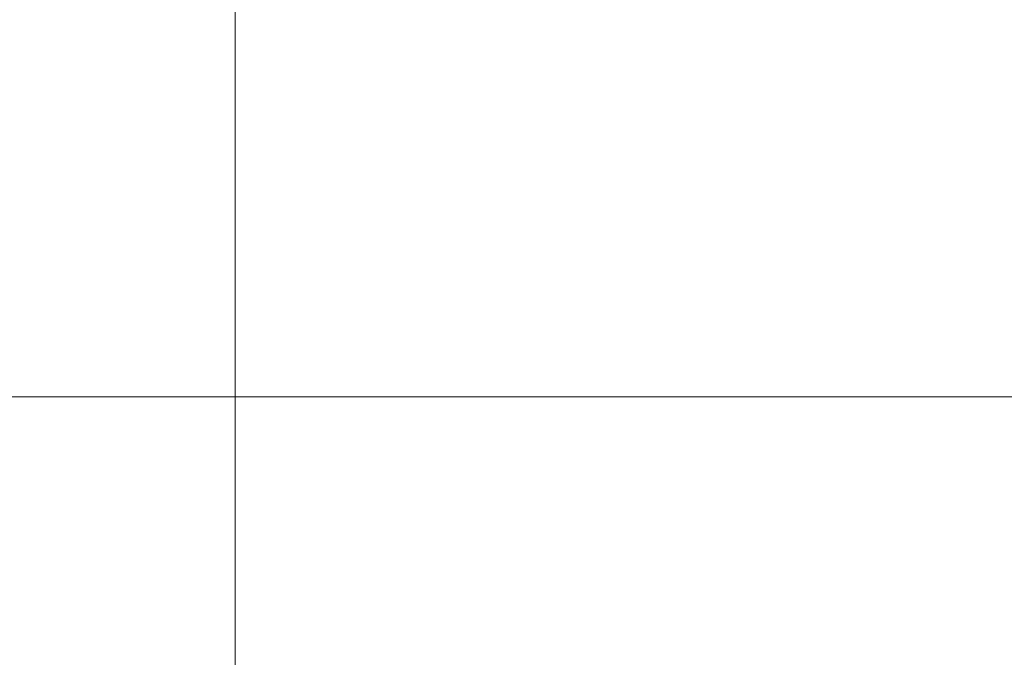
# Model space of a CAD drawing. Header units: metres. Extents: x -10.5 to 2.8, y -19.6 to -9.4.
# Tile 27 of 35: x -3.844 to -3.568, y -12.105 to -11.927. Entities that reach past the tile are written whole.
import ezdxf

# ---------------------------------------------------------------- set-up
doc = ezdxf.new("R2010")
doc.units = ezdxf.units.M
for name, color, linetype, lineweight in [('A-ANNO-DIMS', 7, 'Continuous', 9), ('A-ANNO-DIMS-50', 7, 'Continuous', 9), ('A-FLOR-PATT', 7, 'Continuous', 5)]:
    doc.layers.add(name, color=color, linetype=linetype, lineweight=lineweight)
doc.styles.add('Arial_1', font='arial.ttf', dxfattribs={"height": 0.07499999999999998})
doc.dimstyles.new('Com_linha__ref__contínua__-_Cor_Vermelha_Arial_1_5mm', dxfattribs={"dimscale": 0.3048, "dimtxt": 0.07651945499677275, "dimasz": 0.3280839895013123, "dimexe": 0.2460629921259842, "dimexo": 0.2460629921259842, "dimgap": 0.02460629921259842, "dimtad": 1, "dimrnd": 0.01, "dimzin": 0, "dimdsep": 46, "dimtxsty": 'Arial_1', "dimblk1": 'OBLIQUE', "dimblk2": 'OBLIQUE', "dimsah": 1, "dimcen": 0.09, "dimdle": 0.2460629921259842, "dimazin": 0, "dimtfac": 1, "dimtdec": 4, "dimtix": 1, "dimtmove": 0, "dimatfit": 3, "dimfxl": 1, "dimtvp": 1, "dimtolj": 1, "dimtzin": 0, "dimarcsym": 2})

# ---------------------------------------------------------------- blocks, each defined once
blk = doc.blocks.new('DIMBLOCK8-NIVEL TERREO')
at = {"layer": 'A-ANNO-DIMS-50', "color": 242, "true_color": 0xbd2b2e}
for p, q in [((-4.012055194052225, -13.31504159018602), (-4.01205519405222, -11.32004159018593)), ((-4.01205519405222, -11.39504159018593), (-4.06205519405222, -11.34504159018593)), ((-4.01205519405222, -11.39504159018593), (-4.087055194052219, -11.39504159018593)), ((-4.01205519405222, -11.39504159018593), (-3.96205519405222, -11.44504159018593)), ((-4.01205519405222, -11.39504159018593), (-4.007765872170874, -11.39504159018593)), ((-4.012055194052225, -13.31504159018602), (-4.062055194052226, -13.26504159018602)), ((-4.012055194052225, -13.31504159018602), (-4.087055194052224, -13.31504159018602)), ((-4.012055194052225, -13.31504159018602), (-3.962055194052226, -13.36504159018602)), ((-4.012055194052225, -13.31504159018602), (-3.585370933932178, -13.31504159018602))]:
    blk.add_line(p, q, dxfattribs=at)
at = {"layer": 'A-ANNO-DIMS-50', "color": 0, "insert": (-4.11692241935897, -12.45628271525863), "char_height": 0.07499999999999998, "width": 0.2429787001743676, "attachment_point": 1, "rotation": 90, "line_spacing_factor": 0.9417779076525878, "style": 'Arial_1'}
blk.add_mtext('1,92', dxfattribs=at)
blk = doc.blocks.new('_Oblique')
at = {"color": 0, "linetype": 'ByBlock', "lineweight": -2}
blk.add_line((-0.5, -0.5), (0.5, 0.5), dxfattribs=at)
blk = doc.blocks.new('DIMBLOCK18-NIVEL TERREO')
at = {"layer": 'A-ANNO-DIMS-50', "color": 242, "true_color": 0xbd2b2e}
for p, q in [((-4.983588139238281, -12.0321084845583), (-4.983588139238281, -11.9571084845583)), ((-3.433688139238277, -12.0321084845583), (-3.433688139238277, -11.9571084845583)), ((-4.983588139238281, -12.0321084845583), (-4.933588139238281, -11.9821084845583)), ((-3.433688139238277, -12.0321084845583), (-3.383688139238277, -11.9821084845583)), ((-5.058588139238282, -12.0321084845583), (-3.358688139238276, -12.0321084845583)), ((-4.983588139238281, -12.0321084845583), (-5.033588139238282, -12.0821084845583)), ((-4.983588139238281, -12.0321084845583), (-4.983588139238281, -12.03639780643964)), ((-3.433688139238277, -12.0321084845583), (-3.483688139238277, -12.0821084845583)), ((-3.433688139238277, -12.0321084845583), (-3.433688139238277, -12.03639780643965))]:
    blk.add_line(p, q, dxfattribs=at)
at = {"layer": 'A-ANNO-DIMS-50', "color": 0, "insert": (-4.309879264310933, -11.92724125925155), "char_height": 0.07499999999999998, "width": 0.2429787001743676, "attachment_point": 1, "line_spacing_factor": 0.9417779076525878, "style": 'Arial_1'}
blk.add_mtext('1,55', dxfattribs=at)

msp = doc.modelspace()

# ---------------------------------------------------------------- hatches: boundary and pattern name
at = {"layer": 'A-FLOR-PATT', "true_color": 0x787878}
h = msp.add_hatch(dxfattribs=at)
h.set_pattern_fill('FP_2', color=8, style=0, pattern_type=2)
h.set_pattern_definition([(270, (-4.383999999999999, -12.915), (0.6, 3.673940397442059e-17), []), (0, (-4.383999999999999, -12.915), (0, 0.6), [])])
h.paths.add_polyline_path([(-3.554606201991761, -12.2216437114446), (-3.554142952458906, -12.22106710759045), (-3.554438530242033, -12.22106710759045)])
h.paths.add_polyline_path([(-4.063588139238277, -14.11504159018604), (-3.883688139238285, -14.11504159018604), (-3.883688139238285, -13.31504159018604), (-3.433688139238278, -13.31504159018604), (-3.433688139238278, -13.05354159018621), (-3.442160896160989, -13.05309755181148), (-3.445003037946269, -13.0502554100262), (-3.44668813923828, -13.03286028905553), (-3.44848813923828, -13.03106028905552), (-3.44848813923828, -13.0300415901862), (-3.468356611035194, -13.02969027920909), (-3.482770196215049, -13.02779269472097), (-3.498688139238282, -13.02119926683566), (-3.512357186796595, -13.0107106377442), (-3.522845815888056, -12.99704159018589), (-3.5294500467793, -12.98104159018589), (-3.531688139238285, -12.96404159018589), (-3.531688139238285, -12.89921974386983), (-3.545676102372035, -12.89921974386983), (-3.553627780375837, -12.89837374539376), (-3.561223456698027, -12.89587362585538), (-3.568123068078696, -12.89183131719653), (-3.574017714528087, -12.88642779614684), (-3.578643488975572, -12.87990498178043), (-3.582040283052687, -12.87123433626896), (-3.582857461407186, -12.86819653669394), (-3.588656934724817, -12.82784172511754), (-3.646207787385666, -12.84565409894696), (-3.737582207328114, -12.87841306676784), (-3.766740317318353, -12.88774352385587), (-3.803246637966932, -12.89547069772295), (-3.840525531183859, -12.89711532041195), (-3.895743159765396, -12.88905754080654), (-3.948000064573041, -12.8694838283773), (-3.990207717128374, -12.84230401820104), (-4.025681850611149, -12.80678199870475), (-4.043425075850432, -12.7789133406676), (-4.054609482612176, -12.74782647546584), (-4.058688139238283, -12.71504159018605), (-4.054609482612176, -12.68225670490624), (-4.043425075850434, -12.65116983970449), (-4.025681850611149, -12.62330118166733), (-3.990207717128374, -12.58777916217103), (-3.948000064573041, -12.56059935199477), (-3.895743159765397, -12.54102563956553), (-3.840525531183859, -12.53296785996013), (-3.803246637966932, -12.53461248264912), (-3.766740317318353, -12.54233965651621), (-3.734623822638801, -12.55261678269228), (-3.646210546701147, -12.58442816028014), (-3.588662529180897, -12.60223985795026), (-3.588662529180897, -12.60452823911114), (-3.58204028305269, -12.55884884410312), (-3.581235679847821, -12.55585779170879), (-3.578643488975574, -12.55017819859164), (-3.57401771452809, -12.54365538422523), (-3.568123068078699, -12.53825186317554), (-3.561223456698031, -12.5342095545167), (-3.55362778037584, -12.53170943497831), (-3.545676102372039, -12.53086343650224), (-3.531688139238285, -12.53086343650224), (-3.531688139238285, -12.36204159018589), (-3.528736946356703, -12.34326403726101), (-3.522845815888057, -12.32904159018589), (-3.512357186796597, -12.31537254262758), (-3.498688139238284, -12.30488391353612), (-3.482770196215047, -12.29829048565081), (-3.465688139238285, -12.29604159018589), (-3.448488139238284, -12.29604159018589), (-3.448488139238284, -12.29502289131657), (-3.446687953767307, -12.29322097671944), (-3.445296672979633, -12.27386426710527), (-3.445687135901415, -12.27385976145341), (-3.445932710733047, -12.26501378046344), (-3.447665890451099, -12.26453613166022), (-3.447828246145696, -12.26296171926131), (-3.448187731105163, -12.26227630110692), (-3.448687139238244, -12.25420275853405), (-3.448951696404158, -12.25139158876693), (-3.506623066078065, -12.25117521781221), (-3.523251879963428, -12.24763257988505), (-3.529312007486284, -12.24465311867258), (-3.535271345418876, -12.24093842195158), (-3.542829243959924, -12.24066302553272), (-3.546688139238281, -12.23906461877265), (-3.550505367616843, -12.23586572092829), (-3.552544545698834, -12.2332082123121), (-3.55436253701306, -12.22768140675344), (-3.554606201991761, -12.2216437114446), (-3.554640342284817, -12.1860639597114), (-3.554688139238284, -12.16020821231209), (-3.554688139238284, -11.90938851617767), (-3.595107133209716, -11.90903450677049), (-3.598883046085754, -11.91483308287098), (-3.60376229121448, -11.91961244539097), (-3.609505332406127, -11.9231379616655), (-3.618074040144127, -11.92542998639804), (-3.622426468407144, -11.92580519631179), (-3.630573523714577, -11.92542998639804), (-3.639730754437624, -11.92323467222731), (-3.644255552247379, -11.92116263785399), (-3.649968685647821, -11.91654838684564), (-3.65447016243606, -11.91060706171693), (-3.657498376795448, -11.90368394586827), (-3.658877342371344, -11.89618138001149), (-3.65852691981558, -11.88853537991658), (-3.656467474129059, -11.88119029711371), (-3.652818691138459, -11.87457299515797), (-3.648681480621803, -11.87004159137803), (-4.225402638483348, -11.8696998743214), (-4.242818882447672, -11.86623556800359), (-4.25951364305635, -11.8546974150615), (-4.269878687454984, -11.83917576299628), (-4.273684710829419, -11.82004159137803), (-4.273341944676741, -11.52831838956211), (-4.26978364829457, -11.51076518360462), (-4.258340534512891, -11.4942126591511), (-4.241901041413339, -11.48366504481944), (-4.223684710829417, -11.48004159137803), (-4.138662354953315, -11.48004159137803), (-4.138731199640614, -11.46699756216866), (-4.144078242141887, -11.46699756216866), (-4.144078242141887, -11.4039054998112), (-4.145934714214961, -11.4039054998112), (-4.145934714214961, -11.39504159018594), (-4.244190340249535, -11.39504159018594), (-4.244627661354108, -11.40347236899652), (-4.245454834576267, -11.40538971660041), (-4.247332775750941, -11.40630282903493), (-4.264581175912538, -11.40800209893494), (-4.26490552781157, -11.40984159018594), (-4.267680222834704, -11.40984159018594), (-4.268194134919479, -11.48116983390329), (-4.270755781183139, -11.48628137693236), (-4.27334396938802, -11.48911120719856), (-4.275657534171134, -11.49088115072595), (-4.27952844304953, -11.49247749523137), (-4.283635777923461, -11.49302046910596), (-4.287787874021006, -11.49247306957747), (-4.291648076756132, -11.49087260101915), (-4.294961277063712, -11.48832813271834), (-4.297502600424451, -11.48501306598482), (-4.299099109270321, -11.48115331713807), (-4.299644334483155, -11.47701192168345), (-4.299680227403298, -11.40984159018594), (-4.302470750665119, -11.40984159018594), (-4.302996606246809, -11.40798268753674), (-4.320031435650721, -11.40634167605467), (-4.321910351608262, -11.40543057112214), (-4.322739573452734, -11.40351410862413), (-4.323188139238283, -11.39504159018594), (-4.983588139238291, -11.39504159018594), (-4.983588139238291, -14.11504159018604), (-4.684324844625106, -14.11504159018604)])
h.paths.add_polyline_path([(-3.433744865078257, -13.16004159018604), (-3.437188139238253, -13.16004159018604), (-3.437188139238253, -13.15654159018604), (-3.446388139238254, -13.15654159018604), (-3.446388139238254, -13.14604159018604), (-3.451730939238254, -13.14628721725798), (-3.451730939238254, -13.15204157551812), (-3.461238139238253, -13.15275960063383), (-3.470745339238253, -13.15204157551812), (-3.470745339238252, -13.14604159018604), (-3.483188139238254, -13.14604159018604), (-3.483041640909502, -13.14254159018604), (-3.480738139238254, -13.14254159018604), (-3.480288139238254, -13.13957656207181), (-3.480288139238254, -13.13091362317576), (-4.126612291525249, -13.13045531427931), (-4.130190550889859, -13.12909824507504), (-4.133340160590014, -13.1269242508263), (-4.135878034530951, -13.12405967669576), (-4.137656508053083, -13.12067100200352), (-4.138572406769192, -13.11695511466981), (-4.138572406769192, -13.11312811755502), (-4.137656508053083, -13.10941220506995), (-4.135877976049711, -13.10602352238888), (-4.133340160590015, -13.10315894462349), (-4.130190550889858, -13.10098494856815), (-4.126612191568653, -13.0996278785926), (-4.12281304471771, -13.09916659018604), (-3.480288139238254, -13.09916659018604), (-3.480738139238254, -13.08754159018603), (-3.483188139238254, -13.08754159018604), (-3.483041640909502, -13.08404159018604), (-3.470745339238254, -13.08374157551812), (-3.470745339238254, -13.07704157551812), (-3.469188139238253, -13.07669264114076), (-3.466865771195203, -13.07404460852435), (-3.466238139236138, -13.07404460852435), (-3.465712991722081, -13.07231644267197), (-3.464738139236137, -13.07134159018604), (-3.457738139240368, -13.07134159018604), (-3.456238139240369, -13.07284159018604), (-3.456238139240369, -13.07408829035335), (-3.454989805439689, -13.07414736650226), (-3.452981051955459, -13.07704157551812), (-3.451730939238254, -13.07704157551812), (-3.451730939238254, -13.08374157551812), (-3.451730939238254, -13.08402930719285), (-3.446383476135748, -13.08403018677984), (-3.446383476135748, -13.07354159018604), (-3.437188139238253, -13.07354159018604), (-3.437188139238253, -13.07004159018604), (-3.433744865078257, -13.07004159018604), (-3.433744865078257, -13.15654159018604)])
h.paths.add_polyline_path([(-3.44848813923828, -12.99804159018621), (-3.44848813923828, -12.99702116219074), (-3.446687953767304, -12.99522097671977), (-3.444897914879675, -12.97699348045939), (-3.442290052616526, -12.97499239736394), (-3.433688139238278, -12.9745415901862), (-3.433688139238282, -12.35154159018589), (-3.442290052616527, -12.35109078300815), (-3.444989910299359, -12.34839092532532), (-3.446687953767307, -12.33086220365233), (-3.448488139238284, -12.32906201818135), (-3.448488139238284, -12.32804159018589), (-3.465688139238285, -12.32804159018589), (-3.47448798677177, -12.32920011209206), (-3.483041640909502, -12.33286797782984), (-3.489729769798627, -12.33799995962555), (-3.495133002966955, -12.34504159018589), (-3.498529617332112, -12.3532417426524), (-3.499688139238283, -12.36204159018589), (-3.499688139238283, -12.53086343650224), (-3.462923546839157, -12.53086343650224), (-3.455680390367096, -12.5318170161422), (-3.448930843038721, -12.53461277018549), (-3.443134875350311, -12.53906017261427), (-3.438687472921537, -12.54485614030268), (-3.435891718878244, -12.55160568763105), (-3.434938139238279, -12.55884884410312), (-3.434938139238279, -12.87123433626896), (-3.435891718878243, -12.87847749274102), (-3.438687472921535, -12.88522704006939), (-3.443134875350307, -12.89102300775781), (-3.44893084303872, -12.89547041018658), (-3.455680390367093, -12.89826616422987), (-3.462923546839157, -12.89921974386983), (-3.499688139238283, -12.89921974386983), (-3.499688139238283, -12.96404159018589), (-3.497825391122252, -12.9745415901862), (-3.49507003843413, -12.98112364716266), (-3.489729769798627, -12.98808322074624), (-3.482688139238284, -12.99348645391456), (-3.474487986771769, -12.99688306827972), (-3.465688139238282, -12.99804159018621), (-3.449508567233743, -12.99804159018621)])
h.paths.add_polyline_path([(-3.445687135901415, -12.26290948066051), (-3.445509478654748, -12.26119943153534), (-3.445687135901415, -12.26227630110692)])
h.paths.add_polyline_path([(-3.448687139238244, -12.2483962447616), (-3.448671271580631, -12.24186659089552), (-3.448687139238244, -12.24821658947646)])
h.paths.add_polyline_path([(-3.445737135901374, -12.21269790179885), (-3.445738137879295, -12.20202035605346), (-3.445353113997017, -12.19443877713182), (-3.444308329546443, -12.19347488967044), (-3.443713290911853, -12.1921830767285), (-3.442393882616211, -12.19172819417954), (-3.433738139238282, -12.19172819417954), (-3.433688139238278, -11.9350398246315), (-3.455095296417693, -11.9335428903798), (-3.45866131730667, -11.93065518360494), (-3.458813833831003, -11.92969223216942), (-3.459699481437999, -11.91439255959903), (-3.461415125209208, -11.91303071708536), (-3.465651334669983, -11.91265071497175), (-3.485946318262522, -11.91110673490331), (-3.488376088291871, -11.90979151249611), (-3.500763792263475, -11.91019541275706), (-3.501031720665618, -11.92703971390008), (-3.502763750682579, -11.92803974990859), (-3.509762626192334, -11.92803974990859), (-3.511762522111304, -11.92603970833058), (-3.511762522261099, -11.90976447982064), (-3.522688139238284, -11.90979151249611), (-3.522632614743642, -12.2092117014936), (-3.448227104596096, -12.2092082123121), (-3.448283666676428, -12.20749426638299), (-3.447698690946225, -12.20769420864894), (-3.447452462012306, -12.20885130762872), (-3.446713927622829, -12.2092082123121), (-3.445737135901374, -12.20975339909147), (-3.445737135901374, -12.21191129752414)])
h.paths.add_polyline_path([(-3.446713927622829, -12.20778047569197), (-3.447570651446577, -12.20664147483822), (-3.446713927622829, -12.20640353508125), (-3.446713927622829, -12.20749426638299)])
h.paths.add_polyline_path([(-3.44671392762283, -11.50768731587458), (-3.446778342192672, -11.50777811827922), (-3.447797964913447, -11.50675939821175), (-3.44671392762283, -11.50631037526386)])
h.paths.add_polyline_path([(-3.594065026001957, -11.88103763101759), (-3.554688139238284, -11.88029114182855), (-3.554138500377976, -11.58643564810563), (-3.551779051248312, -11.56994253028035), (-3.543610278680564, -11.55019684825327), (-3.526495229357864, -11.52926640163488), (-3.512676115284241, -11.51977195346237), (-3.490746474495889, -11.51132906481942), (-3.46932609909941, -11.50920819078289), (-3.4484876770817, -11.50920819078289), (-3.44819870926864, -11.50920819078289), (-3.447797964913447, -11.50889564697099), (-3.447160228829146, -11.50826808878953), (-3.44671392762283, -11.50920819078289), (-3.445737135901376, -11.50920819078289), (-3.445737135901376, -11.50807494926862), (-3.44671392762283, -11.50768731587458), (-3.445737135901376, -11.50552013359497), (-3.445179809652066, -11.49444599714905), (-3.443996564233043, -11.49275065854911), (-3.442393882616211, -11.49163503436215), (-3.433738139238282, -11.49163503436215), (-3.433738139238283, -11.55859507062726), (-3.442393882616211, -11.55859507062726), (-3.444821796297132, -11.55635233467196), (-3.445219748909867, -11.55524131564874), (-3.44671392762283, -11.54120819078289), (-3.44684322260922, -11.54120819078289), (-3.447564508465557, -11.54185506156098), (-3.448117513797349, -11.54196201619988), (-3.448356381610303, -11.54185506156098), (-3.448737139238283, -11.54120819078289), (-3.472813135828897, -11.54120819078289), (-3.486882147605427, -11.54341338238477), (-3.498294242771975, -11.54831881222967), (-3.508213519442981, -11.55620673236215), (-3.515649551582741, -11.5655581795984), (-3.521414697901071, -11.58039201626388), (-3.522688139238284, -11.59108321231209), (-3.522688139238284, -11.76824989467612), (-3.496406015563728, -11.76854213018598), (-3.493586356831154, -11.76982416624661), (-3.490948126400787, -11.77192534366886), (-3.488577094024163, -11.77477735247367), (-3.485409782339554, -11.78114781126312), (-3.484857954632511, -11.78234158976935), (-3.480284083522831, -11.78234158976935), (-3.480048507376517, -11.77577703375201), (-3.479461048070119, -11.77511726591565), (-3.477920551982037, -11.77507820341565), (-3.477920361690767, -11.77021844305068), (-3.476925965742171, -11.76922404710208), (-3.466864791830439, -11.76922404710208), (-3.465885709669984, -11.77020312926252), (-3.465885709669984, -11.77507820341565), (-3.464333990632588, -11.77511726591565), (-3.463464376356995, -11.77609391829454), (-3.463464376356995, -11.77963339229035), (-3.433688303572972, -11.77963339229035), (-3.433688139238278, -11.39504159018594), (-3.70144156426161, -11.39504159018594), (-3.701748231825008, -11.4039054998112), (-3.703298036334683, -11.4039054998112), (-3.703298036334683, -11.46699756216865), (-3.708713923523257, -11.46699756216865), (-3.708645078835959, -11.48004159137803), (-3.621971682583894, -11.48038233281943), (-3.604550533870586, -11.48384761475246), (-3.58750104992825, -11.49590970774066), (-3.577490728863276, -11.51090741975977), (-3.573684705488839, -11.53004159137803), (-3.574025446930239, -11.82175461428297), (-3.577490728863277, -11.83917576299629), (-3.589043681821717, -11.8558805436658), (-3.605193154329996, -11.8663633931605), (-3.606427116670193, -11.86660884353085), (-3.601861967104, -11.86990977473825), (-3.596439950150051, -11.87672030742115), (-3.594477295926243, -11.88028817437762)])
h.paths.add_polyline_path([(-3.522688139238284, -11.88041333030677), (-3.51175187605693, -11.88029139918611), (-3.511762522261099, -11.86403994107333), (-3.509762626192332, -11.86203989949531), (-3.502763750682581, -11.86203989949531), (-3.501031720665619, -11.86303993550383), (-3.500763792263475, -11.86403994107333), (-3.500763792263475, -11.88029118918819), (-3.487526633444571, -11.88029114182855), (-3.484967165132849, -11.87877962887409), (-3.465651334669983, -11.87717978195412), (-3.465651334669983, -11.81997170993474), (-3.466669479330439, -11.82098985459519), (-3.476691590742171, -11.82095079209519), (-3.477709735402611, -11.81993264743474), (-3.477709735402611, -11.81505757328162), (-3.479226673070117, -11.81505757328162), (-3.480131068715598, -11.81404185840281), (-3.480284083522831, -11.80774158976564), (-3.484933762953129, -11.80793466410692), (-3.488422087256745, -11.8152453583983), (-3.490751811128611, -11.81808197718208), (-3.493350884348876, -11.8201804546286), (-3.496136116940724, -11.8214736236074), (-3.499315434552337, -11.82192173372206), (-3.522688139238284, -11.82208479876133), (-3.522688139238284, -11.88029139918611)])
h.paths.add_polyline_path([(-3.451294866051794, -11.85627100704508), (-3.433688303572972, -11.85486494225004), (-3.433688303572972, -11.81044978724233), (-3.451294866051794, -11.81044978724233), (-3.451294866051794, -11.8550398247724)])
h.paths.add_polyline_path([(-3.928688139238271, -11.84504159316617), (-3.885601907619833, -11.84453048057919), (-3.881984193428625, -11.8430319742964), (-3.878877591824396, -11.84064819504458), (-3.876493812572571, -11.83754159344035), (-3.874995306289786, -11.83392387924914), (-3.874484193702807, -11.83004159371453), (-3.874995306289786, -11.82615930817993), (-3.876493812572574, -11.82254159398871), (-3.878877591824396, -11.81943499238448), (-3.881984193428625, -11.81705121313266), (-3.885601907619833, -11.81555270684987), (-3.889484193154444, -11.81504159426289), (-3.961303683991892, -11.81555270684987), (-3.964921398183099, -11.81705121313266), (-3.968027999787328, -11.81943499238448), (-3.970411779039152, -11.82254159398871), (-3.97191028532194, -11.82615930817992), (-3.972421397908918, -11.83004159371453), (-3.971910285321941, -11.83392387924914), (-3.970411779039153, -11.83754159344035), (-3.968027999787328, -11.84064819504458), (-3.964921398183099, -11.8430319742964), (-3.961303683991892, -11.84453048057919), (-3.953108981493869, -11.84504159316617)])
h.paths.add_polyline_path([(-4.033858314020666, -11.79501547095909), (-4.031270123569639, -11.79467472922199), (-4.028858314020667, -11.79367572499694), (-4.0267872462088, -11.79208653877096), (-4.025198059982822, -11.79001547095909), (-4.024199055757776, -11.78760366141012), (-4.023858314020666, -11.78501547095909), (-4.02472902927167, -11.78114781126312), (-4.025198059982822, -11.78001547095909), (-4.0267872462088, -11.77794440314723), (-4.028858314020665, -11.77635521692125), (-4.031270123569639, -11.7753562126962), (-4.033858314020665, -11.77501547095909), (-4.036446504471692, -11.7753562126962), (-4.038858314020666, -11.77635521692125), (-4.04092938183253, -11.77794440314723), (-4.042987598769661, -11.78114781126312), (-4.043517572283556, -11.78242728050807), (-4.043858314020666, -11.78501547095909), (-4.043517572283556, -11.78760366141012), (-4.042518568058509, -11.79001547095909), (-4.04092938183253, -11.79208653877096), (-4.038858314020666, -11.79367572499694), (-4.036446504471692, -11.79467472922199)])
h.paths.add_polyline_path([(-3.813517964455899, -11.79501547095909), (-3.810929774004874, -11.79467472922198), (-3.8085179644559, -11.79367572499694), (-3.806446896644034, -11.79208653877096), (-3.804857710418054, -11.79001547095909), (-3.803858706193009, -11.78760366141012), (-3.8035179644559, -11.78501547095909), (-3.804388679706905, -11.78114781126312), (-3.804857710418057, -11.78001547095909), (-3.806446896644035, -11.77794440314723), (-3.8085179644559, -11.77635521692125), (-3.810929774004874, -11.7753562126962), (-3.8135179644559, -11.77501547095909), (-3.816106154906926, -11.7753562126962), (-3.818517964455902, -11.77635521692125), (-3.820589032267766, -11.77794440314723), (-3.822647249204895, -11.78114781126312), (-3.823177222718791, -11.78242728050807), (-3.823517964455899, -11.78501547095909), (-3.82317722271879, -11.78760366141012), (-3.822178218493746, -11.79001547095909), (-3.820589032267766, -11.79208653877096), (-3.818517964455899, -11.79367572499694), (-3.816106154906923, -11.79467472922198)])
h.paths.add_polyline_path([(-3.616734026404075, -11.78432396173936), (-3.612851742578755, -11.78381284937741), (-3.607713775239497, -11.78114781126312), (-3.606127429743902, -11.77993056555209), (-3.603743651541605, -11.77682396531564), (-3.60224514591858, -11.77320625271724), (-3.601734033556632, -11.76747127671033), (-3.60224514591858, -11.57705188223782), (-3.603743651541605, -11.57343416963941), (-3.606238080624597, -11.57024266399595), (-3.609234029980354, -11.56794379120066), (-3.613331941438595, -11.5663820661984), (-3.616734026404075, -11.56593417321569), (-3.620616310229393, -11.56644528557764), (-3.624234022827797, -11.56794379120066), (-3.627340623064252, -11.57032756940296), (-3.629724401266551, -11.57343416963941), (-3.631222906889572, -11.57705188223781), (-3.631734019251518, -11.58093416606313), (-3.631222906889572, -11.77320625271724), (-3.629724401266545, -11.77682396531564), (-3.625754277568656, -11.78114781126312), (-3.623684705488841, -11.78254187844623), (-3.620616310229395, -11.78381284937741)])
h.paths.add_polyline_path([(-4.228684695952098, -11.78432396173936), (-4.223684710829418, -11.78334988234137), (-4.21966444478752, -11.78114781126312), (-4.218078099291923, -11.77993056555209), (-4.215694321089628, -11.77682396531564), (-4.214195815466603, -11.77320625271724), (-4.213684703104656, -11.76932396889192), (-4.214195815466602, -11.57705188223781), (-4.215694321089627, -11.57343416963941), (-4.218188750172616, -11.57024266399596), (-4.221184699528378, -11.56794379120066), (-4.224802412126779, -11.56644528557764), (-4.228684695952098, -11.56593417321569), (-4.232566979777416, -11.56644528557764), (-4.23618469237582, -11.56794379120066), (-4.239291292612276, -11.57032756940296), (-4.24167507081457, -11.57343416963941), (-4.243173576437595, -11.57705188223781), (-4.24368468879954, -11.58093416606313), (-4.243173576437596, -11.77320625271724), (-4.241675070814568, -11.77682396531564), (-4.237704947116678, -11.78114781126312), (-4.23618469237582, -11.78231434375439), (-4.232566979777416, -11.78381284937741)])
h.paths.add_polyline_path([(-3.923688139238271, -11.68501547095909), (-3.921099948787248, -11.68467472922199), (-3.918688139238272, -11.68367572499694), (-3.916617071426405, -11.68208653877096), (-3.915027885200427, -11.68001547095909), (-3.914028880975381, -11.67760366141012), (-3.913688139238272, -11.67501547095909), (-3.914028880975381, -11.67242728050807), (-3.915027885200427, -11.67001547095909), (-3.916617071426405, -11.66794440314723), (-3.918688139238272, -11.66635521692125), (-3.921099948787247, -11.6653562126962), (-3.923688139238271, -11.66501547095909), (-3.926276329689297, -11.6653562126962), (-3.928688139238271, -11.66635521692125), (-3.930759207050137, -11.66794440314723), (-3.932348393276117, -11.67001547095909), (-3.933347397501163, -11.67242728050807), (-3.933688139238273, -11.67501547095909), (-3.933347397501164, -11.67760366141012), (-3.932348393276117, -11.68001547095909), (-3.930759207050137, -11.68208653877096), (-3.928688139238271, -11.68367572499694), (-3.926276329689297, -11.68467472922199)])
h.paths.add_polyline_path([(-3.813517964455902, -11.68501547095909), (-3.810929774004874, -11.68467472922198), (-3.8085179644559, -11.68367572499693), (-3.806446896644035, -11.68208653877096), (-3.804857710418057, -11.68001547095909), (-3.803858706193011, -11.67760366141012), (-3.803517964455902, -11.67501547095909), (-3.803858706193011, -11.67242728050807), (-3.804857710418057, -11.67001547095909), (-3.806446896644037, -11.66794440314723), (-3.808517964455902, -11.66635521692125), (-3.810929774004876, -11.6653562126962), (-3.813517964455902, -11.66501547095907), (-3.816106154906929, -11.6653562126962), (-3.818517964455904, -11.66635521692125), (-3.820589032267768, -11.66794440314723), (-3.822178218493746, -11.67001547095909), (-3.823177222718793, -11.67242728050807), (-3.823517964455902, -11.67501547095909), (-3.823177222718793, -11.67760366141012), (-3.822178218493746, -11.68001547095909), (-3.820589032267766, -11.68208653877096), (-3.818517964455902, -11.68367572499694), (-3.816106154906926, -11.68467472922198)])
h.paths.add_polyline_path([(-4.033858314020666, -11.68501547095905), (-4.031270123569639, -11.68467472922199), (-4.028858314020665, -11.68367572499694), (-4.0267872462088, -11.68208653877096), (-4.02519805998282, -11.68001547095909), (-4.024199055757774, -11.67760366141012), (-4.023858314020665, -11.67501547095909), (-4.024199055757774, -11.67242728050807), (-4.02519805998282, -11.67001547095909), (-4.026787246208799, -11.66794440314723), (-4.028858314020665, -11.66635521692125), (-4.031270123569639, -11.6653562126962), (-4.033858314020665, -11.66501547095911), (-4.03644650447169, -11.6653562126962), (-4.038858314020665, -11.66635521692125), (-4.04092938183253, -11.66794440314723), (-4.042518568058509, -11.67001547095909), (-4.043517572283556, -11.67242728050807), (-4.043858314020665, -11.67501547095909), (-4.043517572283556, -11.67760366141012), (-4.042518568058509, -11.68001547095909), (-4.04092938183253, -11.68208653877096), (-4.038858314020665, -11.68367572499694), (-4.03644650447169, -11.68467472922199)])
h.paths.add_polyline_path([(-3.923688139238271, -11.57524266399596), (-3.921099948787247, -11.57490192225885), (-3.918688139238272, -11.5739029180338), (-3.916617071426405, -11.57231373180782), (-3.915027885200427, -11.57024266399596), (-3.914028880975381, -11.56783085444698), (-3.91368813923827, -11.56524266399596), (-3.914028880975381, -11.56265447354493), (-3.915027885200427, -11.56024266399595), (-3.916617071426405, -11.55817159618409), (-3.918688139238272, -11.55658240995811), (-3.921099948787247, -11.55558340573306), (-3.923688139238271, -11.55524266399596), (-3.926276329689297, -11.55558340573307), (-3.928688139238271, -11.55658240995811), (-3.930759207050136, -11.55817159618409), (-3.932348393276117, -11.56024266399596), (-3.933347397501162, -11.56265447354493), (-3.933688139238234, -11.56524266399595), (-3.933347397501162, -11.56783085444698), (-3.932348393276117, -11.57024266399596), (-3.930759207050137, -11.57231373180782), (-3.928688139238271, -11.5739029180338), (-3.926276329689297, -11.57490192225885)])
h.paths.add_polyline_path([(-3.813517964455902, -11.57524266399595), (-3.810929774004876, -11.57490192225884), (-3.808517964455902, -11.5739029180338), (-3.806446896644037, -11.57231373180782), (-3.804857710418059, -11.57024266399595), (-3.803858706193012, -11.56783085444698), (-3.803517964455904, -11.56524266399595), (-3.803858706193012, -11.56265447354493), (-3.804857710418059, -11.56024266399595), (-3.806446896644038, -11.55817159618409), (-3.808517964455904, -11.55658240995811), (-3.810929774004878, -11.55558340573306), (-3.813517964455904, -11.55524266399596), (-3.816106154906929, -11.55558340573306), (-3.818517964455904, -11.55658240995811), (-3.82058903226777, -11.55817159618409), (-3.822178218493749, -11.56024266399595), (-3.823177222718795, -11.56265447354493), (-3.823517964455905, -11.56524266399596), (-3.823177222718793, -11.56783085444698), (-3.822178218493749, -11.57024266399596), (-3.820589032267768, -11.57231373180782), (-3.818517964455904, -11.5739029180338), (-3.816106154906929, -11.57490192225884)])
h.paths.add_polyline_path([(-4.033858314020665, -11.57524266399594), (-4.031270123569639, -11.57490192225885), (-4.028247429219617, -11.57343416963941), (-4.026787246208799, -11.57231373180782), (-4.02519805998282, -11.57024266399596), (-4.024199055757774, -11.56783085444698), (-4.023858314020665, -11.56524266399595), (-4.024199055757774, -11.56265447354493), (-4.026154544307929, -11.55899614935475), (-4.026787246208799, -11.55817159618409), (-4.028858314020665, -11.55658240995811), (-4.031270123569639, -11.55558340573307), (-4.033858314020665, -11.55524266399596), (-4.03644650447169, -11.55558340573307), (-4.038858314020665, -11.55658240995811), (-4.04092938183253, -11.55817159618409), (-4.042518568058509, -11.56024266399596), (-4.043517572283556, -11.56265447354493), (-4.043858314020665, -11.56524266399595), (-4.043517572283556, -11.56783085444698), (-4.042518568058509, -11.57024266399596), (-4.039469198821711, -11.57343416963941), (-4.038858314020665, -11.5739029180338), (-4.03644650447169, -11.57490192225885)])
h.paths.add_polyline_path([(-3.44671392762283, -11.54391972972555), (-3.447580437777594, -11.54296578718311), (-3.445804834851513, -11.54251592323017), (-3.445964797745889, -11.5428637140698)])
h.paths.add_polyline_path([(-3.804857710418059, -11.48004159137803), (-3.750101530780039, -11.48004159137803), (-3.750101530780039, -11.46699756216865), (-3.769184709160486, -11.46699756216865), (-3.769184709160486, -11.4039054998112), (-3.771441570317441, -11.4039054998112), (-3.771441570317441, -11.39504159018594), (-4.075934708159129, -11.39504159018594), (-4.076241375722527, -11.4039054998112), (-4.078191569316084, -11.4039054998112), (-4.078191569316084, -11.46699756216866), (-4.097274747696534, -11.46699756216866), (-4.097274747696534, -11.48004159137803), (-3.806446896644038, -11.48004159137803)])

# ---------------------------------------------------------------- dimensions: what is measured, and where the dimension line sits
at = {"layer": 'A-ANNO-DIMS', "color": 242, "true_color": 0xbd2b2e}
dim = msp.add_linear_dim(base=(-4.012055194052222, -11.39504159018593), p1=(-3.510370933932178, -13.31504159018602), p2=(-4.082765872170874, -11.39504159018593), angle=89.99999999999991, dimstyle='Com_linha__ref__contínua__-_Cor_Vermelha_Arial_1_5mm', override={"dimpost": '<>', "dimfxl": 2.003505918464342}, dxfattribs=at)
dim.commit()
dim.dimension.update_dxf_attribs({"geometry": 'DIMBLOCK8-NIVEL TERREO', "text_midpoint": (-4.057848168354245, -12.35504159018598)})
dim = msp.add_linear_dim(base=(-3.433688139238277, -12.0321084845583), p1=(-4.983588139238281, -11.96139780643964), p2=(-3.433688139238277, -11.96139780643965), dimstyle='Com_linha__ref__contínua__-_Cor_Vermelha_Arial_1_5mm', override={"dimpost": '<>', "dimfxl": 1.549900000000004}, dxfattribs=at)
dim.commit()
dim.dimension.update_dxf_attribs({"geometry": 'DIMBLOCK18-NIVEL TERREO', "text_midpoint": (-4.208638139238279, -11.98631551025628)})

doc.saveas('drawing.dxf')
